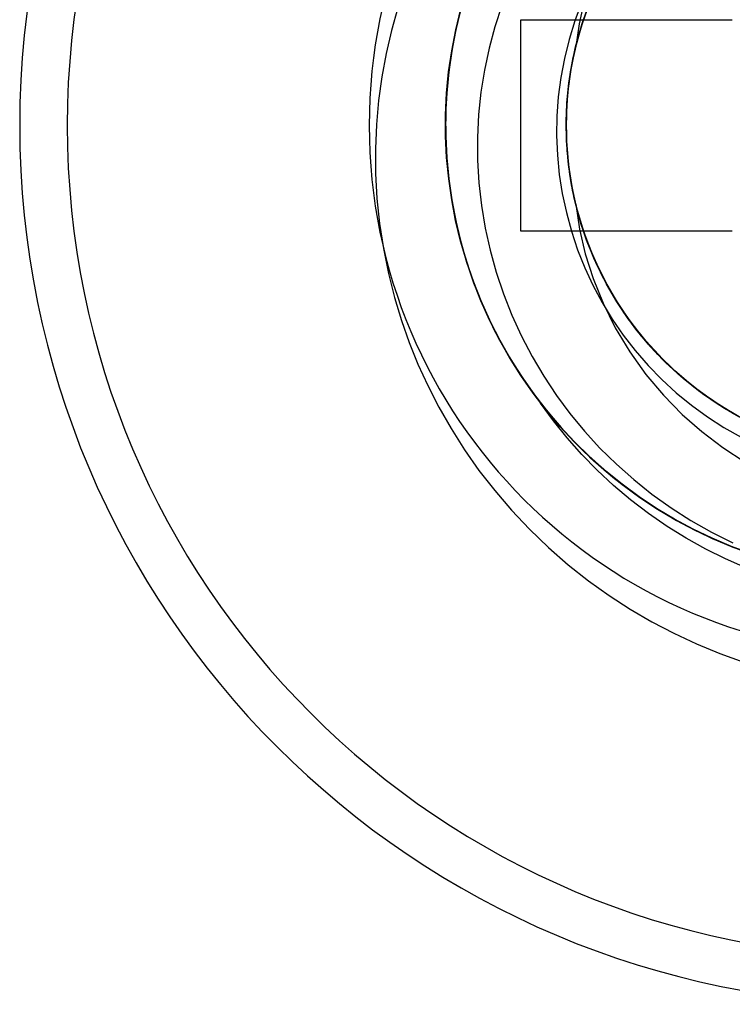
# Model space of a CAD drawing. Header units: millimetres. Extents: x -93 to 0, y 0 to 191.
# Tile 64 of 150: x -88.51 to -86.15, y 145.34 to 148.6. Entities that reach past the tile are written whole.
import ezdxf

# ---------------------------------------------------------------- set-up
doc = ezdxf.new("R2010")
doc.units = ezdxf.units.MM
doc.layers.add('MAIN-1', color=7, linetype='Continuous')
doc.layers.add('MAIN-2', color=7, linetype='Continuous')

msp = doc.modelspace()

# ---------------------------------------------------------------- linework, layer by layer
at = {"layer": 'MAIN-1'}
for p, q in [((-86.85, 147.9), (-86.85, 148.6)), ((-86.85, 148.6), (-86.15, 148.6)), ((-86.15, 147.9), (-86.85, 147.9))]:
    msp.add_line(p, q, dxfattribs=at)
msp.add_arc((-85.6, 148.25), 1.7525, 90, 270, dxfattribs=at)
at = {"layer": 'MAIN-2'}
for p, q in [((-87.0352, 148.6861), (-87.06, 148.5941)), ((-86.6493, 148.6561), (-86.6717, 148.5959)), ((-86.6403, 148.6621), (-86.6571, 148.5864)), ((-86.6484, 148.5821), (-86.6215, 148.6571)), ((-86.6474, 148.5856), (-86.6206, 148.6596)), ((-86.6469, 148.5874), (-86.6202, 148.6614)), ((-86.6431, 148.5979), (-86.6148, 148.6735)), ((-87.2581, 148.639), (-87.2791, 148.5641)), ((-87.0522, 148.6246), (-87.068, 148.5564)), ((-87.0513, 148.6286), (-87.0675, 148.5602)), ((-87.0512, 148.6288), (-87.0673, 148.5609)), ((-87.051, 148.6299), (-87.0672, 148.5612)), ((-87.0507, 148.6303), (-87.0668, 148.5623)), ((-87.0502, 148.6326), (-87.0664, 148.5648)), ((-87.0499, 148.6335), (-87.0662, 148.5657)), ((-87.0659, 148.5669), (-87.0493, 148.6356)), ((-86.9135, 148.6469), (-86.9365, 148.5766)), ((-86.6552, 148.5607), (-86.6299, 148.6362)), ((-86.6466, 148.5881), (-86.6238, 148.6518)), ((-87.06, 148.5941), (-87.0789, 148.5005)), ((-86.85, 148.6), (-86.85, 148.6)), ((-86.6717, 148.5959), (-86.6907, 148.5343)), ((-86.6656, 148.5213), (-86.6431, 148.5979)), ((-86.6641, 148.5271), (-86.6413, 148.6035)), ((-86.6623, 148.5354), (-86.6427, 148.6001)), ((-86.15, 148.6), (-86.15, 148.6)), ((-87.2791, 148.5641), (-87.2965, 148.4884)), ((-87.0675, 148.5602), (-87.0804, 148.4908)), ((-87.0672, 148.5612), (-87.0802, 148.4916)), ((-87.0673, 148.5609), (-87.0802, 148.4921)), ((-87.0668, 148.5623), (-87.0798, 148.4932)), ((-87.0664, 148.5648), (-87.0794, 148.4962)), ((-87.0793, 148.4974), (-87.0659, 148.5669)), ((-87.0662, 148.5657), (-87.0793, 148.4971)), ((-86.9365, 148.5766), (-86.9557, 148.5053)), ((-86.6748, 148.4836), (-86.6552, 148.5607)), ((-86.6698, 148.5053), (-86.6484, 148.5821)), ((-86.6689, 148.5099), (-86.6474, 148.5856)), ((-86.6571, 148.5864), (-86.6684, 148.5109)), ((-86.6681, 148.5119), (-86.6469, 148.5874)), ((-86.6654, 148.5232), (-86.6466, 148.5881)), ((-87.068, 148.5564), (-87.0807, 148.4874)), ((-86.6907, 148.5343), (-86.7062, 148.4718)), ((-86.6814, 148.4494), (-86.6641, 148.5271)), ((-86.6778, 148.4696), (-86.6623, 148.5354)), ((-87.0789, 148.5005), (-87.0918, 148.406)), ((-87.0798, 148.4932), (-87.0896, 148.4235)), ((-87.0894, 148.4272), (-87.0793, 148.4974)), ((-87.0793, 148.4971), (-87.0893, 148.4279)), ((-87.0794, 148.4962), (-87.0893, 148.4269)), ((-86.9557, 148.5053), (-86.971, 148.4331)), ((-86.6856, 148.4273), (-86.6698, 148.5053)), ((-86.6847, 148.4329), (-86.6689, 148.5099)), ((-86.684, 148.435), (-86.6681, 148.5119)), ((-86.6825, 148.444), (-86.6656, 148.5213)), ((-86.6825, 148.4448), (-86.6684, 148.5109)), ((-86.6803, 148.4572), (-86.6654, 148.5232)), ((-87.2965, 148.4884), (-87.3105, 148.4113)), ((-87.0807, 148.4874), (-87.0903, 148.4178)), ((-87.0804, 148.4908), (-87.0901, 148.4207)), ((-87.0802, 148.4921), (-87.0899, 148.4226)), ((-87.0802, 148.4916), (-87.0899, 148.4212)), ((-86.7062, 148.4718), (-86.718, 148.4084)), ((-86.6892, 148.403), (-86.6778, 148.4696)), ((-86.6887, 148.4051), (-86.6748, 148.4836)), ((-87.0893, 148.4279), (-87.096, 148.3583)), ((-86.971, 148.4331), (-86.9825, 148.3598)), ((-86.6948, 148.3549), (-86.6847, 148.4329)), ((-86.6944, 148.3566), (-86.684, 148.435)), ((-86.6938, 148.366), (-86.6825, 148.444)), ((-86.6931, 148.3705), (-86.6814, 148.4494)), ((-86.6925, 148.3779), (-86.6825, 148.4448)), ((-86.691, 148.3905), (-86.6803, 148.4572)), ((-87.3105, 148.4113), (-87.3212, 148.3326)), ((-87.0918, 148.406), (-87.0988, 148.3108)), ((-87.0903, 148.4178), (-87.0965, 148.3479)), ((-87.0899, 148.4226), (-87.0964, 148.3528)), ((-87.0901, 148.4207), (-87.0964, 148.35)), ((-87.0899, 148.4212), (-87.0963, 148.3504)), ((-87.0962, 148.3565), (-87.0894, 148.4272)), ((-87.0896, 148.4235), (-87.0961, 148.3534)), ((-87.0893, 148.4269), (-87.0959, 148.3572)), ((-86.718, 148.4084), (-86.7263, 148.3445)), ((-86.697, 148.3259), (-86.6887, 148.4051)), ((-86.6965, 148.3357), (-86.6892, 148.403)), ((-86.6956, 148.3483), (-86.6856, 148.4273)), ((-86.6994, 148.2873), (-86.6938, 148.366)), ((-86.6991, 148.2911), (-86.6931, 148.3705)), ((-86.6983, 148.3106), (-86.6925, 148.3779)), ((-86.6975, 148.3232), (-86.691, 148.3905)), ((-87.3212, 148.3326), (-87.3284, 148.2527)), ((-87.0995, 148.2855), (-87.0962, 148.3565)), ((-87.0964, 148.3528), (-87.0995, 148.2829)), ((-87.0965, 148.3479), (-87.0995, 148.278)), ((-87.096, 148.3583), (-87.0994, 148.2885)), ((-87.0959, 148.3572), (-87.0994, 148.2871)), ((-87.0964, 148.35), (-87.0994, 148.2789)), ((-87.0961, 148.3534), (-87.0993, 148.2831)), ((-87.0963, 148.3504), (-87.0993, 148.2793)), ((-86.9825, 148.3598), (-86.9901, 148.2856)), ((-86.7263, 148.3445), (-86.7309, 148.2803)), ((-86.6997, 148.2688), (-86.6956, 148.3483)), ((-86.6996, 148.2682), (-86.6965, 148.3357)), ((-86.6994, 148.2762), (-86.6948, 148.3549)), ((-86.6993, 148.2765), (-86.6944, 148.3566)), ((-87.0988, 148.3108), (-87.0996, 148.2155)), ((-86.7, 148.243), (-86.6983, 148.3106)), ((-86.6999, 148.2556), (-86.6975, 148.3232)), ((-86.6996, 148.2462), (-86.697, 148.3259)), ((-87.0994, 148.2885), (-87.0996, 148.2185)), ((-87.0994, 148.2871), (-87.0995, 148.2169)), ((-87.0994, 148.2144), (-87.0995, 148.2855)), ((-87.0995, 148.2829), (-87.0993, 148.2128)), ((-87.0995, 148.278), (-87.0992, 148.2081)), ((-87.0994, 148.2789), (-87.099, 148.2078)), ((-87.0993, 148.2831), (-87.0992, 148.2128)), ((-87.0993, 148.2793), (-87.0991, 148.2083)), ((-86.9901, 148.2856), (-86.9937, 148.2104)), ((-86.7309, 148.2803), (-86.7319, 148.2161)), ((-86.698, 148.1891), (-86.6997, 148.2688)), ((-86.6987, 148.2005), (-86.6996, 148.2682)), ((-86.6992, 148.2085), (-86.6994, 148.2873)), ((-86.6983, 148.1972), (-86.6994, 148.2762)), ((-86.6993, 148.2115), (-86.6991, 148.2911)), ((-86.6984, 148.1957), (-86.6993, 148.2765)), ((-87.3284, 148.2527), (-87.3318, 148.172)), ((-86.6974, 148.1754), (-86.7, 148.243)), ((-86.6981, 148.188), (-86.6999, 148.2556)), ((-86.6965, 148.1665), (-86.6996, 148.2462)), ((-87.0996, 148.2185), (-87.0964, 148.1483)), ((-87.0996, 148.2155), (-87.0944, 148.1205)), ((-87.0995, 148.2169), (-87.0964, 148.1465)), ((-87.096, 148.1436), (-87.0994, 148.2144)), ((-87.0993, 148.2128), (-87.0959, 148.1426)), ((-87.0992, 148.2128), (-87.0958, 148.1426)), ((-87.0992, 148.2081), (-87.0955, 148.1382)), ((-87.0991, 148.2083), (-87.0955, 148.1376)), ((-87.099, 148.2078), (-87.0954, 148.137)), ((-86.9937, 148.2104), (-86.9934, 148.1349)), ((-86.7319, 148.2161), (-86.7293, 148.1519)), ((-86.6936, 148.132), (-86.6993, 148.2115)), ((-86.6932, 148.13), (-86.6992, 148.2085)), ((-86.6936, 148.1331), (-86.6987, 148.2005)), ((-87.3318, 148.172), (-87.3313, 148.0905)), ((-86.6916, 148.1151), (-86.6984, 148.1957)), ((-86.6917, 148.1181), (-86.6983, 148.1972)), ((-86.6921, 148.1206), (-86.6981, 148.188)), ((-86.6906, 148.1098), (-86.698, 148.1891)), ((-86.6906, 148.1082), (-86.6974, 148.1754)), ((-87.0964, 148.1483), (-87.0899, 148.0779)), ((-87.0964, 148.1465), (-87.0898, 148.0762)), ((-87.0893, 148.0733), (-87.096, 148.1436)), ((-87.0959, 148.1426), (-87.0891, 148.0725)), ((-87.0958, 148.1426), (-87.0891, 148.0727)), ((-87.0955, 148.1382), (-87.0886, 148.0683)), ((-87.0955, 148.1376), (-87.0887, 148.0677)), ((-87.0954, 148.137), (-87.0885, 148.0669)), ((-86.9934, 148.1349), (-86.9891, 148.0595)), ((-86.7293, 148.1519), (-86.723, 148.0879)), ((-86.6877, 148.0873), (-86.6965, 148.1665)), ((-87.0944, 148.1205), (-87.0832, 148.0259)), ((-86.6844, 148.0661), (-86.6936, 148.1331)), ((-86.6821, 148.0532), (-86.6936, 148.132)), ((-86.6817, 148.0522), (-86.6932, 148.13)), ((-86.6822, 148.0537), (-86.6921, 148.1206)), ((-86.6793, 148.0395), (-86.6917, 148.1181)), ((-86.6788, 148.0353), (-86.6916, 148.1151)), ((-86.6776, 148.0311), (-86.6906, 148.1098)), ((-86.6798, 148.0414), (-86.6906, 148.1082)), ((-87.3313, 148.0905), (-87.3268, 148.0083)), ((-87.0899, 148.0779), (-87.08, 148.0077)), ((-87.0898, 148.0762), (-87.08, 148.0063)), ((-87.0793, 148.0036), (-87.0893, 148.0733)), ((-87.0891, 148.0727), (-87.0792, 148.0032)), ((-87.0891, 148.0725), (-87.0791, 148.0027)), ((-86.723, 148.0879), (-86.7131, 148.0244)), ((-86.6732, 148.009), (-86.6877, 148.0873)), ((-87.0887, 148.0677), (-87.0786, 147.9986)), ((-87.0886, 148.0683), (-87.0784, 147.9987)), ((-87.0885, 148.0669), (-87.0784, 147.9975)), ((-86.9891, 148.0595), (-86.9808, 147.9845)), ((-86.6711, 147.9998), (-86.6844, 148.0661)), ((-86.6681, 147.9876), (-86.6822, 148.0537)), ((-86.6649, 147.9755), (-86.6821, 148.0532)), ((-86.6647, 147.9753), (-86.6817, 148.0522)), ((-86.665, 147.9754), (-86.6798, 148.0414)), ((-86.6613, 147.9616), (-86.6793, 148.0395)), ((-87.3268, 148.0083), (-87.3181, 147.9253)), ((-87.0832, 148.0259), (-87.0659, 147.932)), ((-87.08, 148.0077), (-87.0669, 147.938)), ((-87.08, 148.0063), (-87.0669, 147.937)), ((-86.7131, 148.0244), (-86.6996, 147.9614)), ((-86.6601, 147.9567), (-86.6788, 148.0353)), ((-86.659, 147.9536), (-86.6776, 148.0311)), ((-86.653, 147.932), (-86.6732, 148.009)), ((-87.0662, 147.9348), (-87.0793, 148.0036)), ((-87.0792, 148.0032), (-87.0661, 147.9344)), ((-87.0791, 148.0027), (-87.0659, 147.9334)), ((-87.0786, 147.9986), (-87.0655, 147.9304)), ((-87.0784, 147.9987), (-87.065, 147.9299)), ((-87.0784, 147.9975), (-87.0651, 147.929)), ((-86.9808, 147.9845), (-86.9684, 147.9102)), ((-86.6538, 147.9345), (-86.6711, 147.9998)), ((-86.6684, 147.9891), (-86.6558, 147.9069)), ((-86.65, 147.9224), (-86.6681, 147.9876)), ((-86.6461, 147.9105), (-86.665, 147.9754)), ((-86.6421, 147.8991), (-86.6649, 147.9755)), ((-86.6423, 147.8996), (-86.6647, 147.9753)), ((-86.6996, 147.9614), (-86.6827, 147.8994)), ((-86.6377, 147.8851), (-86.6613, 147.9616)), ((-86.6355, 147.8795), (-86.6601, 147.9567)), ((-86.6348, 147.8777), (-86.659, 147.9536)), ((-87.3181, 147.9253), (-87.3051, 147.8419)), ((-87.0669, 147.938), (-87.0506, 147.8693)), ((-87.0669, 147.937), (-87.0507, 147.8688)), ((-87.05, 147.8669), (-87.0662, 147.9348)), ((-87.0661, 147.9344), (-87.0499, 147.8666)), ((-87.0659, 147.9334), (-87.0495, 147.865)), ((-87.0659, 147.932), (-87.0427, 147.8393)), ((-87.0655, 147.9304), (-87.0492, 147.8631)), ((-87.0651, 147.929), (-87.0487, 147.8615)), ((-87.065, 147.9299), (-87.0486, 147.862)), ((-86.9684, 147.9102), (-86.9522, 147.8367)), ((-86.6558, 147.9069), (-86.6368, 147.8249)), ((-86.6324, 147.8704), (-86.6538, 147.9345)), ((-86.6272, 147.8567), (-86.653, 147.932)), ((-86.628, 147.8585), (-86.65, 147.9224)), ((-86.6233, 147.8468), (-86.6461, 147.9105)), ((-86.85, 147.9), (-86.85, 147.9)), ((-86.6827, 147.8994), (-86.6623, 147.8384)), ((-86.6144, 147.8254), (-86.6423, 147.8996)), ((-86.6139, 147.8245), (-86.6421, 147.8991)), ((-86.6084, 147.8105), (-86.6377, 147.8851)), ((-86.6052, 147.8042), (-86.6355, 147.8795)), ((-86.6053, 147.8037), (-86.6348, 147.8777)), ((-86.15, 147.9), (-86.15, 147.9)), ((-87.3051, 147.8419), (-87.2885, 147.7596)), ((-87.0507, 147.8688), (-87.0315, 147.802)), ((-87.0506, 147.8693), (-87.0312, 147.8018)), ((-87.0307, 147.8), (-87.05, 147.8669)), ((-87.0499, 147.8666), (-87.0306, 147.7999)), ((-87.0495, 147.865), (-87.03, 147.7977)), ((-87.0492, 147.8631), (-87.0299, 147.7969)), ((-87.0487, 147.8615), (-87.0292, 147.7948)), ((-87.0486, 147.862), (-87.0292, 147.7955)), ((-86.607, 147.8077), (-86.6324, 147.8704)), ((-86.602, 147.7961), (-86.628, 147.8585)), ((-86.5959, 147.7834), (-86.6272, 147.8567)), ((-86.5967, 147.7846), (-86.6233, 147.8468)), ((-87.0427, 147.8393), (-87.0136, 147.7482)), ((-86.9522, 147.8367), (-86.9321, 147.764)), ((-86.6623, 147.8384), (-86.6386, 147.7788)), ((-86.6368, 147.8249), (-86.611, 147.7428)), ((-86.5812, 147.7531), (-86.6144, 147.8254)), ((-86.5805, 147.7522), (-86.6139, 147.8245)), ((-86.5736, 147.7383), (-86.6084, 147.8105)), ((-87.0315, 147.802), (-87.0092, 147.7364)), ((-87.0312, 147.8018), (-87.0088, 147.7354)), ((-87.0083, 147.7341), (-87.0307, 147.8)), ((-87.0306, 147.7999), (-87.0083, 147.7343)), ((-87.03, 147.7977), (-87.0074, 147.7315)), ((-87.0299, 147.7969), (-87.0075, 147.7316)), ((-87.0292, 147.7955), (-87.0068, 147.7302)), ((-87.0292, 147.7948), (-87.0066, 147.7292)), ((-86.6386, 147.7788), (-86.6115, 147.7206)), ((-86.5779, 147.7467), (-86.607, 147.8077)), ((-86.5705, 147.7321), (-86.6053, 147.8037)), ((-86.5694, 147.731), (-86.6052, 147.8042)), ((-86.5721, 147.7355), (-86.602, 147.7961)), ((-86.5662, 147.7243), (-86.5967, 147.7846)), ((-86.5594, 147.7126), (-86.5959, 147.7834)), ((-87.2885, 147.7596), (-87.2686, 147.6797)), ((-87.0136, 147.7482), (-86.9787, 147.6591)), ((-86.9321, 147.764), (-86.9081, 147.6924)), ((-86.5426, 147.683), (-86.5812, 147.7531)), ((-86.542, 147.6824), (-86.5805, 147.7522)), ((-86.5451, 147.6875), (-86.5779, 147.7467)), ((-87.0092, 147.7364), (-86.9838, 147.6718)), ((-87.0088, 147.7354), (-86.9831, 147.67)), ((-87.0083, 147.7343), (-86.9829, 147.6698)), ((-86.9828, 147.6692), (-87.0083, 147.7341)), ((-87.0075, 147.7316), (-86.9821, 147.6674)), ((-87.0074, 147.7315), (-86.9817, 147.6663)), ((-87.0068, 147.7302), (-86.9813, 147.6659)), ((-87.0066, 147.7292), (-86.9809, 147.6646)), ((-86.6115, 147.7206), (-86.5812, 147.6639)), ((-86.611, 147.7428), (-86.5781, 147.661)), ((-86.5337, 147.6689), (-86.5736, 147.7383)), ((-86.5386, 147.6767), (-86.5721, 147.7355)), ((-86.5304, 147.6633), (-86.5705, 147.7321)), ((-86.5283, 147.6606), (-86.5694, 147.731)), ((-86.5321, 147.666), (-86.5662, 147.7243)), ((-86.5179, 147.6446), (-86.5594, 147.7126)), ((-87.2686, 147.6797), (-87.2458, 147.6036)), ((-86.9081, 147.6924), (-86.8802, 147.6219)), ((-86.5087, 147.6305), (-86.5451, 147.6875)), ((-86.4987, 147.6157), (-86.5426, 147.683)), ((-86.4986, 147.6156), (-86.542, 147.6824)), ((-86.9838, 147.6718), (-86.9554, 147.6081)), ((-86.9831, 147.67), (-86.9543, 147.6056)), ((-86.9829, 147.6698), (-86.9546, 147.6064)), ((-86.9543, 147.6053), (-86.9828, 147.6692)), ((-86.9821, 147.6674), (-86.9536, 147.6042)), ((-86.9817, 147.6663), (-86.9528, 147.6022)), ((-86.9813, 147.6659), (-86.9527, 147.6025)), ((-86.9809, 147.6646), (-86.9522, 147.6011)), ((-86.9787, 147.6591), (-86.9382, 147.5724)), ((-86.5812, 147.6639), (-86.5477, 147.6089)), ((-86.5781, 147.661), (-86.5375, 147.5799)), ((-86.5016, 147.6201), (-86.5386, 147.6767)), ((-86.489, 147.6028), (-86.5337, 147.6689)), ((-86.4944, 147.6098), (-86.5321, 147.666)), ((-86.4854, 147.5976), (-86.5304, 147.6633)), ((-86.4823, 147.5936), (-86.5283, 147.6606)), ((-86.8802, 147.6219), (-86.8485, 147.5526)), ((-86.4716, 147.5797), (-86.5179, 147.6446)), ((-86.469, 147.5758), (-86.5087, 147.6305)), ((-86.4611, 147.5659), (-86.5016, 147.6201)), ((-86.4498, 147.5518), (-86.4987, 147.6157)), ((-86.4504, 147.5523), (-86.4986, 147.6156)), ((-87.2458, 147.6036), (-87.2202, 147.5307)), ((-86.9554, 147.6081), (-86.9239, 147.5454)), ((-86.9546, 147.6064), (-86.9232, 147.5442)), ((-86.9543, 147.6056), (-86.9223, 147.5421)), ((-86.9226, 147.5426), (-86.9543, 147.6053)), ((-86.9536, 147.6042), (-86.9221, 147.542)), ((-86.9528, 147.6022), (-86.9207, 147.5392)), ((-86.9527, 147.6025), (-86.921, 147.5401)), ((-86.9522, 147.6011), (-86.9204, 147.5387)), ((-86.5477, 147.6089), (-86.511, 147.5557)), ((-86.4533, 147.5561), (-86.4944, 147.6098)), ((-86.4399, 147.5403), (-86.489, 147.6028)), ((-86.4357, 147.5353), (-86.4854, 147.5976)), ((-86.432, 147.5307), (-86.4823, 147.5936)), ((-86.9382, 147.5724), (-86.8923, 147.4885)), ((-86.8485, 147.5526), (-86.8131, 147.4849)), ((-86.5375, 147.5799), (-86.4897, 147.5007)), ((-86.511, 147.5557), (-86.4714, 147.5046)), ((-86.4209, 147.5182), (-86.4716, 147.5797)), ((-86.426, 147.5236), (-86.469, 147.5758)), ((-86.4175, 147.5143), (-86.4611, 147.5659)), ((-86.409, 147.505), (-86.4533, 147.5561)), ((-86.3976, 147.4926), (-86.4504, 147.5523)), ((-86.3963, 147.4915), (-86.4498, 147.5518)), ((-87.2202, 147.5307), (-87.1912, 147.4595)), ((-86.9239, 147.5454), (-86.8893, 147.4838)), ((-86.9232, 147.5442), (-86.8889, 147.4834)), ((-86.8879, 147.4813), (-86.9226, 147.5426)), ((-86.9223, 147.5421), (-86.8871, 147.48)), ((-86.9221, 147.542), (-86.8876, 147.4812)), ((-86.921, 147.5401), (-86.8863, 147.479)), ((-86.9207, 147.5392), (-86.8857, 147.4776)), ((-86.9204, 147.5387), (-86.8856, 147.4777)), ((-86.3865, 147.4815), (-86.4399, 147.5403)), ((-86.3817, 147.4767), (-86.4357, 147.5353)), ((-86.3775, 147.4719), (-86.432, 147.5307)), ((-86.3798, 147.4742), (-86.426, 147.5236)), ((-86.3658, 147.4606), (-86.4209, 147.5182)), ((-86.8923, 147.4885), (-86.8412, 147.4078)), ((-86.8893, 147.4838), (-86.8517, 147.4237)), ((-86.8889, 147.4834), (-86.8517, 147.424)), ((-86.8131, 147.4849), (-86.7744, 147.4192)), ((-86.4897, 147.5007), (-86.4361, 147.4256)), ((-86.4714, 147.5046), (-86.4289, 147.4556)), ((-86.3708, 147.4653), (-86.4175, 147.5143)), ((-86.3617, 147.4566), (-86.409, 147.505)), ((-86.3406, 147.437), (-86.3976, 147.4926)), ((-86.3385, 147.4353), (-86.3963, 147.4915)), ((-87.1912, 147.4595), (-87.1585, 147.3885)), ((-86.8503, 147.4215), (-86.8879, 147.4813)), ((-86.8876, 147.4812), (-86.8503, 147.4218)), ((-86.8871, 147.48), (-86.849, 147.4195)), ((-86.8863, 147.479), (-86.8486, 147.4192)), ((-86.8857, 147.4776), (-86.8477, 147.4176)), ((-86.8856, 147.4777), (-86.8479, 147.4182)), ((-86.4289, 147.4556), (-86.3836, 147.4091)), ((-86.3291, 147.4267), (-86.3865, 147.4815)), ((-86.3236, 147.4221), (-86.3817, 147.4767)), ((-86.3307, 147.4278), (-86.3798, 147.4742)), ((-86.3189, 147.4175), (-86.3775, 147.4719)), ((-86.3212, 147.4194), (-86.3708, 147.4653)), ((-86.3068, 147.4072), (-86.3658, 147.4606)), ((-86.3115, 147.4113), (-86.3617, 147.4566)), ((-86.8517, 147.424), (-86.8117, 147.3663)), ((-86.8517, 147.4237), (-86.8111, 147.3652)), ((-86.8503, 147.4218), (-86.81, 147.364)), ((-86.8098, 147.3635), (-86.8503, 147.4215)), ((-86.849, 147.4195), (-86.8078, 147.3609)), ((-86.8486, 147.4192), (-86.8079, 147.3612)), ((-86.8479, 147.4182), (-86.8074, 147.3604)), ((-86.8477, 147.4176), (-86.8068, 147.3595)), ((-86.7744, 147.4192), (-86.7325, 147.3561)), ((-86.4361, 147.4256), (-86.3779, 147.3564)), ((-86.2797, 147.3856), (-86.3406, 147.437)), ((-86.2771, 147.3836), (-86.3385, 147.4353)), ((-86.2787, 147.3845), (-86.3307, 147.4278)), ((-86.268, 147.3762), (-86.3291, 147.4267)), ((-86.2618, 147.3717), (-86.3236, 147.4221)), ((-86.2688, 147.3767), (-86.3212, 147.4194)), ((-86.2564, 147.3675), (-86.3189, 147.4175)), ((-87.1585, 147.3885), (-87.1219, 147.3173)), ((-86.8412, 147.4078), (-86.7851, 147.3305)), ((-86.3836, 147.4091), (-86.3356, 147.365)), ((-86.2587, 147.3691), (-86.3115, 147.4113)), ((-86.244, 147.3582), (-86.3068, 147.4072)), ((-86.2153, 147.3387), (-86.2797, 147.3856)), ((-86.8117, 147.3663), (-86.7689, 147.3105)), ((-86.8111, 147.3652), (-86.7676, 147.3085)), ((-86.81, 147.364), (-86.767, 147.308)), ((-86.7666, 147.3074), (-86.8098, 147.3635)), ((-86.8079, 147.3612), (-86.7645, 147.3051)), ((-86.8078, 147.3609), (-86.764, 147.3043)), ((-86.8074, 147.3604), (-86.7641, 147.3045)), ((-86.8068, 147.3595), (-86.7633, 147.3035)), ((-86.7325, 147.3561), (-86.6876, 147.2956)), ((-86.3779, 147.3564), (-86.316, 147.2933)), ((-86.3356, 147.365), (-86.2851, 147.3237)), ((-86.2242, 147.3445), (-86.2787, 147.3845)), ((-86.2125, 147.3367), (-86.2771, 147.3836)), ((-86.2139, 147.3373), (-86.2688, 147.3767)), ((-86.2035, 147.3303), (-86.268, 147.3762)), ((-86.1966, 147.326), (-86.2618, 147.3717)), ((-86.2034, 147.3303), (-86.2587, 147.3691)), ((-86.1905, 147.3223), (-86.2564, 147.3675)), ((-86.1777, 147.3141), (-86.244, 147.3582)), ((-86.7426, 147.272), (-86.7851, 147.3305)), ((-86.2851, 147.3237), (-86.2323, 147.2852)), ((-86.1674, 147.3079), (-86.2242, 147.3445)), ((-86.1477, 147.2965), (-86.2153, 147.3387)), ((-86.1566, 147.3014), (-86.2139, 147.3373)), ((-86.1452, 147.2949), (-86.2125, 147.3367)), ((-86.1358, 147.2894), (-86.2035, 147.3303)), ((-86.1457, 147.295), (-86.2034, 147.3303)), ((-86.1283, 147.2852), (-86.1966, 147.326)), ((-86.1218, 147.2821), (-86.1905, 147.3223)), ((-87.1219, 147.3173), (-87.0815, 147.2463)), ((-86.7689, 147.3105), (-86.7235, 147.2566)), ((-86.7676, 147.3085), (-86.7216, 147.2541)), ((-86.767, 147.308), (-86.7212, 147.2539)), ((-86.7208, 147.2534), (-86.7666, 147.3074)), ((-86.7645, 147.3051), (-86.7186, 147.2511)), ((-86.7641, 147.3045), (-86.7182, 147.2507)), ((-86.764, 147.3043), (-86.7178, 147.2501)), ((-86.7633, 147.3035), (-86.7173, 147.2496)), ((-86.6876, 147.2956), (-86.6396, 147.2375)), ((-86.316, 147.2933), (-86.2508, 147.236)), ((-86.1084, 147.2749), (-86.1777, 147.3141)), ((-86.1084, 147.2748), (-86.1674, 147.3079)), ((-86.0972, 147.269), (-86.1566, 147.3014)), ((-86.6971, 147.2154), (-86.7426, 147.272)), ((-86.7235, 147.2566), (-86.6755, 147.2049)), ((-86.2323, 147.2852), (-86.1776, 147.2498)), ((-87.0815, 147.2463), (-87.0372, 147.1763)), ((-86.7216, 147.2541), (-86.6732, 147.2021)), ((-86.7212, 147.2539), (-86.6729, 147.202)), ((-86.6726, 147.2017), (-86.7208, 147.2534)), ((-86.7186, 147.2511), (-86.6702, 147.1994)), ((-86.7182, 147.2507), (-86.6699, 147.1991)), ((-86.7178, 147.2501), (-86.6694, 147.1985)), ((-86.7173, 147.2496), (-86.6691, 147.1982)), ((-86.6396, 147.2375), (-86.5884, 147.1818)), ((-86.2508, 147.236), (-86.1817, 147.1837)), ((-86.1776, 147.2498), (-86.1211, 147.2176)), ((-86.6488, 147.1608), (-86.6971, 147.2154)), ((-86.6755, 147.2049), (-86.6252, 147.1555)), ((-86.6732, 147.2021), (-86.6225, 147.1526)), ((-86.6729, 147.202), (-86.6221, 147.1524)), ((-86.6221, 147.1525), (-86.6726, 147.2017)), ((-86.6702, 147.1994), (-86.6197, 147.1503)), ((-86.6699, 147.1991), (-86.6193, 147.1498)), ((-86.6694, 147.1985), (-86.619, 147.1496)), ((-86.6691, 147.1982), (-86.6187, 147.1493)), ((-87.0372, 147.1763), (-86.989, 147.1077)), ((-86.5976, 147.1083), (-86.6488, 147.1608)), ((-86.5884, 147.1818), (-86.534, 147.1282)), ((-86.1817, 147.1837), (-86.1073, 147.1354)), ((-86.6252, 147.1555), (-86.5727, 147.1086)), ((-86.6225, 147.1526), (-86.5698, 147.1059)), ((-86.5696, 147.1058), (-86.6221, 147.1525)), ((-86.6221, 147.1524), (-86.5693, 147.1054)), ((-86.6197, 147.1503), (-86.567, 147.1037)), ((-86.6193, 147.1498), (-86.5666, 147.1031)), ((-86.619, 147.1496), (-86.5665, 147.1033)), ((-86.6187, 147.1493), (-86.5663, 147.103)), ((-86.534, 147.1282), (-86.4765, 147.0772)), ((-86.989, 147.1077), (-86.937, 147.0407)), ((-86.5437, 147.0581), (-86.5976, 147.1083)), ((-86.5727, 147.1086), (-86.5184, 147.0644)), ((-86.5698, 147.1059), (-86.5153, 147.0618)), ((-86.5152, 147.0618), (-86.5696, 147.1058)), ((-86.5693, 147.1054), (-86.5146, 147.0612)), ((-86.567, 147.1037), (-86.5124, 147.0597)), ((-86.5666, 147.1031), (-86.512, 147.0592)), ((-86.5665, 147.1033), (-86.5121, 147.0596)), ((-86.5663, 147.103), (-86.512, 147.0593)), ((-86.5184, 147.0644), (-86.4624, 147.023)), ((-86.5153, 147.0618), (-86.4589, 147.0205)), ((-86.459, 147.0206), (-86.5152, 147.0618)), ((-86.5146, 147.0612), (-86.4584, 147.0199)), ((-86.5124, 147.0597), (-86.4558, 147.0185)), ((-86.5121, 147.0596), (-86.4559, 147.0184)), ((-86.512, 147.0593), (-86.4558, 147.0182)), ((-86.512, 147.0592), (-86.4557, 147.0181)), ((-86.4765, 147.0772), (-86.4161, 147.0289)), ((-86.937, 147.0407), (-86.8812, 146.9756)), ((-86.4871, 147.0103), (-86.5437, 147.0581)), ((-86.4161, 147.0289), (-86.3529, 146.9837)), ((-86.4277, 146.965), (-86.4871, 147.0103)), ((-86.4624, 147.023), (-86.4046, 146.9843)), ((-86.401, 146.982), (-86.459, 147.0206)), ((-86.4589, 147.0205), (-86.4009, 146.9819)), ((-86.4584, 147.0199), (-86.4004, 146.9815)), ((-86.4559, 147.0184), (-86.3978, 146.98)), ((-86.4558, 147.0185), (-86.3975, 146.9799)), ((-86.4558, 147.0182), (-86.3978, 146.9799)), ((-86.4557, 147.0181), (-86.3978, 146.9798)), ((-86.8812, 146.9756), (-86.8216, 146.9127)), ((-86.3659, 146.9225), (-86.4277, 146.965)), ((-86.4046, 146.9843), (-86.345, 146.9484)), ((-86.3414, 146.9462), (-86.401, 146.982)), ((-86.4009, 146.9819), (-86.3411, 146.9461)), ((-86.4004, 146.9815), (-86.3407, 146.9459)), ((-86.3978, 146.98), (-86.3379, 146.9442)), ((-86.3978, 146.9799), (-86.338, 146.9442)), ((-86.3978, 146.9798), (-86.3381, 146.9443)), ((-86.3975, 146.9799), (-86.3373, 146.944)), ((-86.3529, 146.9837), (-86.2871, 146.9417)), ((-86.345, 146.9484), (-86.2834, 146.9151)), ((-86.2801, 146.9132), (-86.3414, 146.9462)), ((-86.3411, 146.9461), (-86.2795, 146.913)), ((-86.3407, 146.9459), (-86.2791, 146.9129)), ((-86.3381, 146.9443), (-86.2767, 146.9115)), ((-86.338, 146.9442), (-86.2765, 146.9113)), ((-86.3379, 146.9442), (-86.2764, 146.9113)), ((-86.3373, 146.944), (-86.2753, 146.9109)), ((-86.2871, 146.9417), (-86.2189, 146.903)), ((-86.8216, 146.9127), (-86.7588, 146.8524)), ((-86.3025, 146.8831), (-86.3659, 146.9225)), ((-86.2834, 146.9151), (-86.2199, 146.8845)), ((-86.2172, 146.883), (-86.2801, 146.9132)), ((-86.2795, 146.913), (-86.2164, 146.8827)), ((-86.2791, 146.9129), (-86.2157, 146.8825)), ((-86.2767, 146.9115), (-86.2137, 146.8815)), ((-86.2765, 146.9113), (-86.2133, 146.8813)), ((-86.2764, 146.9113), (-86.2132, 146.8812)), ((-86.2753, 146.9109), (-86.2115, 146.8807)), ((-86.2189, 146.903), (-86.1483, 146.8678)), ((-86.2379, 146.8471), (-86.3025, 146.8831)), ((-86.2199, 146.8845), (-86.1548, 146.8567)), ((-86.1528, 146.8557), (-86.2172, 146.883)), ((-86.2164, 146.8827), (-86.1517, 146.8553)), ((-86.2157, 146.8825), (-86.1506, 146.8551)), ((-86.2137, 146.8815), (-86.1491, 146.8544)), ((-86.2133, 146.8813), (-86.1487, 146.8541)), ((-86.2132, 146.8812), (-86.1487, 146.8541)), ((-86.2115, 146.8807), (-86.1463, 146.8533)), ((-86.7588, 146.8524), (-86.6935, 146.7955)), ((-86.1724, 146.8147), (-86.2379, 146.8471)), ((-86.1548, 146.8567), (-86.0881, 146.832)), ((-86.0869, 146.8313), (-86.1528, 146.8557)), ((-86.1517, 146.8553), (-86.0857, 146.8309)), ((-86.1506, 146.8551), (-86.084, 146.8306)), ((-86.1057, 146.7856), (-86.1724, 146.8147)), ((-86.6935, 146.7955), (-86.6265, 146.7424)), ((-86.6265, 146.7424), (-86.5582, 146.6934)), ((-86.5582, 146.6934), (-86.4884, 146.6483)), ((-86.4884, 146.6483), (-86.417, 146.6066)), ((-86.417, 146.6066), (-86.3438, 146.5683)), ((-86.3438, 146.5683), (-86.2686, 146.5331)), ((-86.2686, 146.5331), (-86.1914, 146.5012)), ((-86.1914, 146.5012), (-86.1121, 146.4727))]:
    msp.add_line(p, q, dxfattribs=at)
for radius, start in [(2.91, 90), (2.7525, 90), (1.5, 217.8063)]:
    msp.add_arc((-85.6, 148.25), radius, start, 270, dxfattribs=at)

doc.saveas('drawing.dxf')
